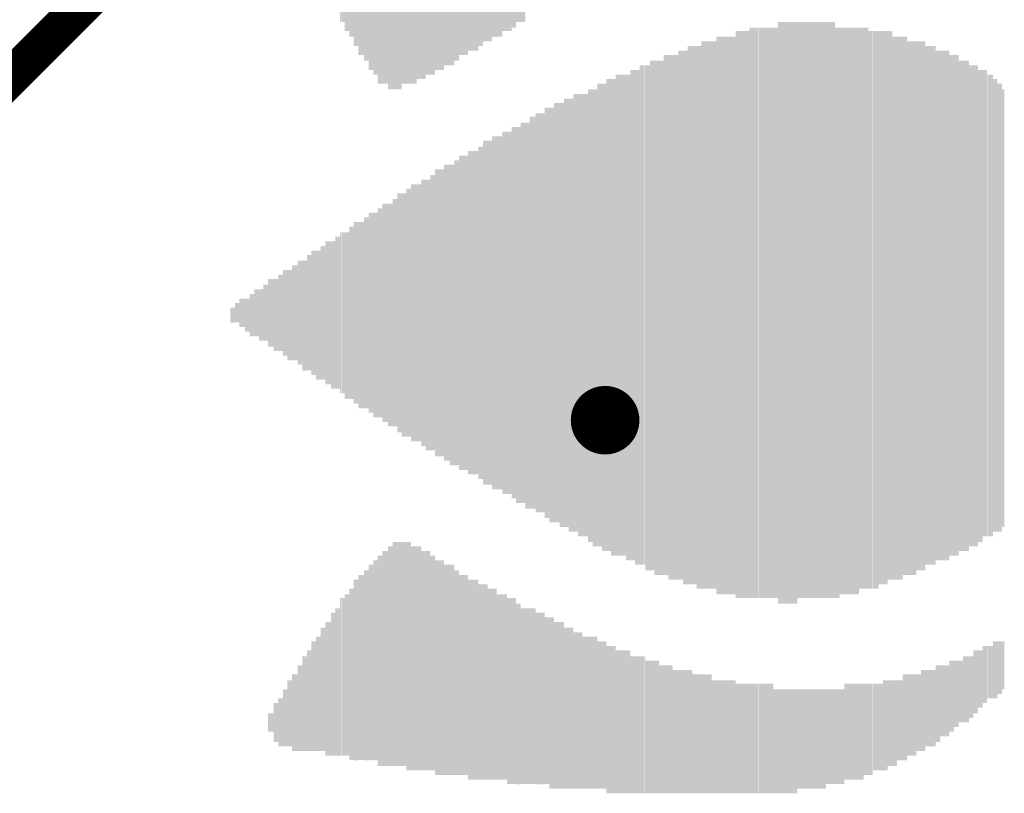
# Model space of a CAD drawing. Extents: x -10 to 150, y -20 to 180.
# Tile 12 of 70: x 41 to 48, y 35 to 40. Entities that reach past the tile are written whole.
import ezdxf

# ---------------------------------------------------------------- set-up
doc = ezdxf.new("R2010")
doc.units = 0
for name, color, linetype in [('1', 12, 'CONTINUOUS'), ('18', 110, 'CONTINUOUS'), ('21', 253, 'CONTINUOUS')]:
    doc.layers.add(name, color=color, linetype=linetype)

# ---------------------------------------------------------------- blocks, each defined once
blk = doc.blocks.new('RECT')
blk.add_solid([(-0.5, -0.5), (0.5, -0.5), (-0.5, 0.5), (0.5, 0.5)])
blk = doc.blocks.new('ROUNDV')
at = {"const_width": 0.5}
blk.add_lwpolyline([(0, -0.25, 1), (0, 0.25, 1), (0, -0.25)], format="xyb", dxfattribs=at)

msp = doc.modelspace()

# ---------------------------------------------------------------- linework, layer by layer
at = {"layer": '1', "const_width": 0.254}
msp.add_lwpolyline([(39.4208, 38.1762), (46.8884, 45.6438)], dxfattribs=at)

# ---------------------------------------------------------------- block references
at = {"layer": '18', "xscale": 0.4572, "yscale": 0.4572}
msp.add_blockref('ROUNDV', (45.0596, 37.5666), dxfattribs=at)
msp.add_blockref('ROUNDV', (45.0596, 37.5666), dxfattribs=at)
at = {"layer": '21', "yscale": 0.0076, "rotation": 90}
for p, xscale in [((44.1503, 40.6984), 1.3335), ((44.1579, 40.6984), 1.3335), ((44.1655, 40.6984), 1.3335), ((44.1731, 40.6984), 1.3335), ((44.1808, 40.6984), 1.3335), ((44.1884, 40.6984), 1.3335), ((44.196, 40.6984), 1.3335), ((44.2036, 40.6984), 1.3335), ((44.2112, 40.6984), 1.3335), ((44.2189, 40.7137), 1.303), ((44.2265, 40.7137), 1.303), ((44.2341, 40.7137), 1.303), ((44.2417, 40.7137), 1.303), ((44.2493, 40.7289), 1.2725), ((44.257, 40.7289), 1.2725), ((44.2646, 40.7289), 1.2725), ((44.2722, 40.7289), 1.2725), ((44.2798, 40.7289), 1.2725), ((44.2874, 40.7289), 1.2725), ((44.2951, 40.7289), 1.2725), ((44.3027, 40.7289), 1.2725), ((44.3103, 40.7441), 1.2421), ((44.3179, 40.7441), 1.2421), ((44.3255, 40.7441), 1.2421), ((44.3332, 40.7441), 1.2421), ((44.3408, 40.7594), 1.2725), ((44.3484, 40.7594), 1.2725), ((44.356, 40.7594), 1.2725), ((44.3636, 40.7594), 1.2725), ((44.3713, 40.7594), 1.2725), ((44.3789, 40.7784), 1.2344), ((44.3865, 40.7784), 1.2344), ((44.3941, 40.7784), 1.2344), ((44.4017, 40.7784), 1.2344), ((44.4094, 40.7784), 1.2344), ((44.417, 40.7784), 1.2344), ((44.4246, 40.7784), 1.2344), ((44.4322, 40.7784), 1.2344), ((44.4398, 40.7899), 1.2116), ((44.4475, 40.7899), 1.2116), ((44.4551, 40.7899), 1.2116), ((44.4627, 40.7899), 1.2116), ((44.4703, 40.8089), 1.1735), ((44.4779, 40.8089), 1.1735), ((44.4856, 40.8089), 1.1735), ((44.4932, 40.8089), 1.1735), ((44.5008, 40.8089), 1.1735), ((44.5084, 40.8089), 1.1735), ((44.516, 40.8089), 1.1735), ((44.5237, 40.8089), 1.1735), ((43.7693, 40.5574), 1.4935), ((43.7769, 40.5574), 1.4935), ((43.7845, 40.5574), 1.4935), ((43.7921, 40.5574), 1.4935), ((43.7998, 40.5574), 1.4935), ((43.8074, 40.5727), 1.463), ((43.815, 40.5727), 1.463), ((43.8226, 40.5727), 1.463), ((43.8302, 40.5727), 1.463), ((43.8379, 40.5727), 1.463), ((43.8455, 40.5727), 1.463), ((43.8531, 40.5727), 1.463), ((43.8607, 40.5727), 1.463), ((43.8683, 40.5879), 1.4326), ((43.876, 40.5879), 1.4326), ((43.8836, 40.5879), 1.4326), ((43.8912, 40.5879), 1.4326), ((43.8988, 40.5879), 1.4326), ((43.9064, 40.5879), 1.4326), ((43.9141, 40.5879), 1.4326), ((43.9217, 40.5879), 1.4326), ((43.9293, 40.6032), 1.4021), ((43.9369, 40.6032), 1.4021), ((43.9445, 40.6032), 1.4021), ((43.9522, 40.6032), 1.4021), ((43.9598, 40.6146), 1.4249), ((43.9674, 40.6146), 1.4249), ((43.975, 40.6146), 1.4249), ((43.9826, 40.6146), 1.4249), ((43.9903, 40.6298), 1.3945), ((43.9979, 40.6298), 1.3945), ((44.0055, 40.6298), 1.3945), ((44.0131, 40.6298), 1.3945), ((44.0207, 40.6298), 1.3945), ((44.0284, 40.6298), 1.3945), ((44.036, 40.6298), 1.3945), ((44.0436, 40.6298), 1.3945), ((44.0512, 40.6298), 1.3945), ((44.0588, 40.6451), 1.364), ((44.0665, 40.6451), 1.364), ((44.0741, 40.6451), 1.364), ((44.0817, 40.6451), 1.364), ((44.0893, 40.6641), 1.3259), ((44.0969, 40.6641), 1.3259), ((44.1046, 40.6641), 1.3259), ((44.1122, 40.6641), 1.3259), ((44.1198, 40.6641), 1.3259), ((44.1274, 40.6641), 1.3259), ((44.135, 40.6641), 1.3259), ((44.1427, 40.6641), 1.3259), ((43.3883, 40.6489), 1.1735), ((43.3959, 40.6489), 1.1735), ((43.4035, 40.6489), 1.1735), ((43.4111, 40.6489), 1.1735), ((43.4188, 40.6184), 1.2344), ((43.4264, 40.6184), 1.2344), ((43.434, 40.6184), 1.2344), ((43.4416, 40.6184), 1.2344), ((43.4492, 40.6184), 1.2344), ((43.4569, 40.5994), 1.2725), ((43.4645, 40.5994), 1.2725), ((43.4721, 40.5994), 1.2725), ((43.4797, 40.5994), 1.2725), ((43.4873, 40.5689), 1.3335), ((43.495, 40.5689), 1.3335), ((43.5026, 40.5689), 1.3335), ((43.5102, 40.5689), 1.3335), ((43.5178, 40.5536), 1.364), ((43.5254, 40.5536), 1.364), ((43.5331, 40.5536), 1.364), ((43.5407, 40.5536), 1.364), ((43.5483, 40.5232), 1.4249), ((43.5559, 40.5232), 1.4249), ((43.5635, 40.5232), 1.4249), ((43.5712, 40.5232), 1.4249), ((43.5788, 40.5384), 1.4554), ((43.5864, 40.5384), 1.4554), ((43.594, 40.5384), 1.4554), ((43.6016, 40.5384), 1.4554), ((43.6093, 40.5384), 1.4554), ((43.6169, 40.5193), 1.4935), ((43.6245, 40.5193), 1.4935), ((43.6321, 40.5193), 1.4935), ((43.6397, 40.5193), 1.4935), ((43.6474, 40.5193), 1.4935), ((43.655, 40.5193), 1.4935), ((43.6626, 40.5193), 1.4935), ((43.6702, 40.5193), 1.4935), ((43.6778, 40.5193), 1.4935), ((43.6855, 40.5193), 1.4935), ((43.6931, 40.5193), 1.4935), ((43.7007, 40.5193), 1.4935), ((43.7083, 40.5384), 1.4554), ((43.7159, 40.5384), 1.4554), ((43.7236, 40.5384), 1.4554), ((43.7312, 40.5384), 1.4554), ((43.7388, 40.5384), 1.4554), ((43.7464, 40.5384), 1.4554), ((43.754, 40.5384), 1.4554), ((43.7617, 40.5384), 1.4554), ((43.2968, 40.7137), 0.983), ((43.3045, 40.7137), 0.983), ((43.3121, 40.7137), 0.983), ((43.3197, 40.7137), 0.983), ((43.3273, 40.6832), 1.0439), ((43.3349, 40.6832), 1.0439), ((43.3426, 40.6832), 1.0439), ((43.3502, 40.6832), 1.0439), ((43.3578, 40.6641), 1.082), ((43.3654, 40.6641), 1.082), ((43.373, 40.6641), 1.082), ((43.3807, 40.6641), 1.082), ((45.9334, 38.2714), 3.7795), ((45.941, 38.2714), 3.7795), ((45.9486, 38.2714), 3.7795), ((45.9562, 38.2714), 3.7795), ((45.9638, 38.2714), 3.7795), ((45.9715, 38.2714), 3.7795), ((45.9791, 38.2714), 3.7795), ((45.9867, 38.2714), 3.7795), ((45.9943, 38.2714), 3.7795), ((46.0019, 38.2714), 3.7795), ((46.0096, 38.2714), 3.7795), ((46.0172, 38.2714), 3.7795), ((46.0248, 38.2829), 3.8024), ((46.0324, 38.2829), 3.8024), ((46.04, 38.2829), 3.8024), ((46.0477, 38.2829), 3.8024), ((46.0553, 38.2829), 3.8024), ((46.0629, 38.2829), 3.8024), ((46.0705, 38.2829), 3.8024), ((46.0781, 38.2829), 3.8024), ((46.0858, 38.2829), 3.8024), ((46.0934, 38.2829), 3.8024), ((46.101, 38.2829), 3.8024), ((46.1086, 38.2829), 3.8024), ((46.1162, 38.2829), 3.8024), ((46.1239, 38.2829), 3.8024), ((46.1315, 38.2829), 3.8024), ((46.1391, 38.2829), 3.8024), ((46.1467, 38.2829), 3.8024), ((46.1543, 38.2829), 3.8024), ((46.162, 38.2829), 3.8024), ((46.1696, 38.2829), 3.8024), ((46.1772, 38.2829), 3.8024), ((46.1848, 38.2829), 3.8024), ((46.1924, 38.2829), 3.8024), ((46.2001, 38.2829), 3.8024), ((46.2077, 38.2829), 3.8024), ((46.2153, 38.2829), 3.8786), ((46.2229, 38.2829), 3.8786), ((46.2305, 38.2829), 3.8786), ((46.2382, 38.2829), 3.8786), ((46.2458, 38.2829), 3.8786), ((46.2534, 38.2829), 3.8786), ((46.261, 38.2829), 3.8786), ((46.2686, 38.2829), 3.8786), ((46.2763, 38.2829), 3.8786), ((46.2839, 38.2829), 3.8786), ((46.2915, 38.2829), 3.8786), ((46.2991, 38.2829), 3.8786), ((46.3067, 38.2829), 3.8786), ((46.3144, 38.2829), 3.8786), ((46.322, 38.2829), 3.8786), ((46.3296, 38.2829), 3.8786), ((46.3372, 38.2829), 3.8786), ((46.3448, 38.3019), 3.8405), ((46.3525, 38.3019), 3.8405), ((46.3601, 38.3019), 3.8405), ((46.3677, 38.3019), 3.8405), ((46.3753, 38.3019), 3.8405), ((46.3829, 38.3019), 3.8405), ((46.3906, 38.3019), 3.8405), ((46.3982, 38.3019), 3.8405), ((46.4058, 38.3019), 3.8405), ((46.4134, 38.3019), 3.8405), ((46.421, 38.3019), 3.8405), ((46.4287, 38.3019), 3.8405), ((46.4363, 38.3019), 3.8405), ((46.4439, 38.3019), 3.8405), ((46.4515, 38.3019), 3.8405), ((46.4591, 38.3019), 3.8405), ((46.4668, 38.3019), 3.8405), ((46.4744, 38.3019), 3.8405), ((46.482, 38.3019), 3.8405), ((46.4896, 38.3019), 3.8405), ((46.4972, 38.3019), 3.8405), ((46.5049, 38.3019), 3.8405), ((46.5125, 38.3019), 3.8405), ((46.5201, 38.3019), 3.8405), ((46.5277, 38.3019), 3.8405), ((46.5353, 38.3019), 3.8405), ((46.543, 38.3019), 3.8405), ((46.5506, 38.3019), 3.8405), ((46.5582, 38.3019), 3.8405), ((46.5658, 38.3019), 3.8405), ((46.5734, 38.3019), 3.8405), ((46.5811, 38.3019), 3.8405), ((46.5887, 38.3019), 3.8405), ((46.5963, 38.2829), 3.8024), ((46.6039, 38.2829), 3.8024), ((46.6115, 38.2829), 3.8024), ((46.6192, 38.2829), 3.8024), ((46.6268, 38.2943), 3.7795), ((46.6344, 38.2943), 3.7795), ((46.642, 38.2943), 3.7795), ((46.6496, 38.2943), 3.7795), ((46.6573, 38.2943), 3.7795), ((46.6649, 38.2943), 3.7795), ((46.6725, 38.2943), 3.7795), ((46.6801, 38.2943), 3.7795), ((46.6877, 38.2943), 3.7795), ((46.6954, 38.2943), 3.7795), ((46.703, 38.2943), 3.7795), ((46.7106, 38.2943), 3.7795), ((46.7182, 38.2943), 3.7795), ((46.7258, 38.2943), 3.7795), ((46.7335, 38.2943), 3.7795), ((46.7411, 38.2943), 3.7795), ((46.7487, 38.2943), 3.7795), ((46.7563, 38.3134), 3.7414), ((46.7639, 38.3134), 3.7414), ((46.7716, 38.3134), 3.7414), ((46.7792, 38.3134), 3.7414), ((46.7868, 38.3134), 3.7414), ((46.7944, 38.3134), 3.7414), ((46.802, 38.3134), 3.7414), ((46.8097, 38.3134), 3.7414), ((46.8173, 38.3019), 3.7186), ((46.8249, 38.3019), 3.7186), ((46.8325, 38.3019), 3.7186), ((46.8401, 38.3019), 3.7186), ((46.8478, 38.3019), 3.7186), ((46.8554, 38.3019), 3.7186), ((46.863, 38.3019), 3.7186), ((46.8706, 38.3019), 3.7186), ((46.8782, 38.3019), 3.7186), ((46.8859, 38.3172), 3.6881), ((46.8935, 38.3172), 3.6881), ((46.9011, 38.3172), 3.6881), ((46.9087, 38.3172), 3.6881), ((46.9163, 38.3172), 3.6881), ((46.924, 38.3172), 3.6881), ((46.9316, 38.3172), 3.6881), ((46.9392, 38.3172), 3.6881), ((46.9468, 38.3324), 3.6576), ((46.9544, 38.3324), 3.6576), ((46.9621, 38.3324), 3.6576), ((46.9697, 38.3324), 3.6576), ((45.8038, 38.2638), 3.7186), ((45.8114, 38.2638), 3.7186), ((45.8191, 38.2638), 3.7186), ((45.8267, 38.2638), 3.7186), ((45.8343, 38.2638), 3.7186), ((45.8419, 38.2638), 3.7186), ((45.8495, 38.2638), 3.7186), ((45.8572, 38.2638), 3.7186), ((45.8648, 38.2638), 3.7186), ((45.8724, 38.2638), 3.7186), ((45.88, 38.2638), 3.7186), ((45.8876, 38.2638), 3.7186), ((45.8953, 38.2638), 3.7186), ((45.9029, 38.2638), 3.7186), ((45.9105, 38.2638), 3.7186), ((45.9181, 38.2638), 3.7186), ((45.9257, 38.2638), 3.7186), ((46.9773, 38.3134), 3.6195), ((46.9849, 38.3134), 3.6195), ((46.9925, 38.3134), 3.6195), ((47.0002, 38.3134), 3.6195), ((47.0078, 38.3134), 3.6195), ((47.0154, 38.3134), 3.6195), ((47.023, 38.3134), 3.6195), ((47.0306, 38.3134), 3.6195), ((47.0383, 38.3134), 3.6195), ((47.0459, 38.3286), 3.589), ((47.0535, 38.3286), 3.589), ((47.0611, 38.3286), 3.589), ((47.0687, 38.3286), 3.589), ((45.5524, 38.2676), 3.5281), ((45.56, 38.2676), 3.5281), ((45.5676, 38.2676), 3.5281), ((45.5752, 38.2676), 3.5281), ((45.5828, 38.2524), 3.5585), ((45.5905, 38.2524), 3.5585), ((45.5981, 38.2524), 3.5585), ((45.6057, 38.2524), 3.5585), ((45.6133, 38.2676), 3.589), ((45.6209, 38.2676), 3.589), ((45.6286, 38.2676), 3.589), ((45.6362, 38.2676), 3.589), ((45.6438, 38.2676), 3.589), ((45.6514, 38.2676), 3.589), ((45.659, 38.2676), 3.589), ((45.6667, 38.2676), 3.589), ((45.6743, 38.2524), 3.6195), ((45.6819, 38.2524), 3.6195), ((45.6895, 38.2524), 3.6195), ((45.6971, 38.2524), 3.6195), ((45.7048, 38.2676), 3.65), ((45.7124, 38.2676), 3.65), ((45.72, 38.2676), 3.65), ((45.7276, 38.2676), 3.65), ((45.7352, 38.2676), 3.65), ((45.7429, 38.2676), 3.65), ((45.7505, 38.2676), 3.65), ((45.7581, 38.2676), 3.65), ((45.7657, 38.2676), 3.65), ((45.7733, 38.2676), 3.65), ((45.781, 38.2676), 3.65), ((45.7886, 38.2676), 3.65), ((45.7962, 38.2676), 3.65), ((47.0764, 38.3134), 3.5585), ((47.084, 38.3134), 3.5585), ((47.0916, 38.3134), 3.5585), ((47.0992, 38.3134), 3.5585), ((47.1068, 38.3134), 3.5585), ((47.1145, 38.3134), 3.5585), ((47.1221, 38.3134), 3.5585), ((47.1297, 38.3134), 3.5585), ((47.1373, 38.3286), 3.5281), ((47.1449, 38.3286), 3.5281), ((47.1526, 38.3286), 3.5281), ((47.1602, 38.3286), 3.5281), ((47.1678, 38.3286), 3.5281), ((47.1754, 38.3286), 3.5281), ((47.183, 38.3286), 3.5281), ((47.1907, 38.3286), 3.5281), ((47.1983, 38.3324), 3.4595), ((47.2059, 38.3324), 3.4595), ((47.2135, 38.3324), 3.4595), ((47.2211, 38.3324), 3.4595), ((47.2288, 38.3324), 3.4595), ((47.2364, 38.3324), 3.4595), ((47.244, 38.3324), 3.4595), ((47.2516, 38.3324), 3.4595), ((47.2592, 38.3324), 3.4595), ((47.2669, 38.3324), 3.3985), ((47.2745, 38.3324), 3.3985), ((47.2821, 38.3324), 3.3985), ((47.2897, 38.3324), 3.3985), ((47.2973, 38.3324), 3.3985), ((47.305, 38.3324), 3.3985), ((47.3126, 38.3324), 3.3985), ((47.3202, 38.3324), 3.3985), ((47.3278, 38.3324), 3.3985), ((47.3354, 38.3324), 3.3985), ((47.3431, 38.3324), 3.3985), ((47.3507, 38.3324), 3.3985), ((45.4533, 38.2676), 3.4671), ((45.4609, 38.2676), 3.4671), ((45.4685, 38.2676), 3.4671), ((45.4762, 38.2676), 3.4671), ((45.4838, 38.2524), 3.4976), ((45.4914, 38.2524), 3.4976), ((45.499, 38.2524), 3.4976), ((45.5066, 38.2524), 3.4976), ((45.5143, 38.2524), 3.4976), ((45.5219, 38.2524), 3.4976), ((45.5295, 38.2524), 3.4976), ((45.5371, 38.2524), 3.4976), ((45.5447, 38.2524), 3.4976), ((47.3583, 38.3324), 3.3376), ((47.3659, 38.3324), 3.3376), ((47.3735, 38.3324), 3.3376), ((47.3812, 38.3324), 3.3376), ((47.3888, 38.3324), 3.3376), ((47.3964, 38.3324), 3.3376), ((47.404, 38.3324), 3.3376), ((47.4116, 38.3324), 3.3376), ((45.2323, 38.2676), 3.269), ((45.2399, 38.2676), 3.269), ((45.2476, 38.2676), 3.269), ((45.2552, 38.2676), 3.269), ((45.2628, 38.2524), 3.2995), ((45.2704, 38.2524), 3.2995), ((45.278, 38.2524), 3.2995), ((45.2857, 38.2524), 3.2995), ((45.2933, 38.2676), 3.3299), ((45.3009, 38.2676), 3.3299), ((45.3085, 38.2676), 3.3299), ((45.3161, 38.2676), 3.3299), ((45.3238, 38.2676), 3.3299), ((45.3314, 38.2486), 3.368), ((45.339, 38.2486), 3.368), ((45.3466, 38.2486), 3.368), ((45.3542, 38.2486), 3.368), ((45.3619, 38.2638), 3.3985), ((45.3695, 38.2638), 3.3985), ((45.3771, 38.2638), 3.3985), ((45.3847, 38.2638), 3.3985), ((45.3923, 38.2486), 3.429), ((45.4, 38.2486), 3.429), ((45.4076, 38.2486), 3.429), ((45.4152, 38.2486), 3.429), ((45.4228, 38.2486), 3.429), ((45.4304, 38.2486), 3.429), ((45.4381, 38.2486), 3.429), ((45.4457, 38.2486), 3.429), ((47.4193, 38.3286), 3.269), ((47.4269, 38.3286), 3.269), ((47.4345, 38.3286), 3.269), ((47.4421, 38.3286), 3.269), ((47.4497, 38.3286), 3.269), ((47.4574, 38.3286), 3.269), ((47.465, 38.3286), 3.269), ((47.4726, 38.3286), 3.269), ((47.4802, 38.3286), 3.269), ((47.4878, 38.3286), 3.208), ((47.4955, 38.3286), 3.208), ((47.5031, 38.3286), 3.208), ((47.5107, 38.3286), 3.208), ((47.5183, 38.3286), 3.208), ((47.5259, 38.3286), 3.208), ((47.5336, 38.3286), 3.208), ((47.5412, 38.3286), 3.208), ((47.5488, 38.3286), 3.1471), ((47.5564, 38.3286), 3.1471), ((47.564, 38.3286), 3.1471), ((47.5717, 38.3286), 3.1471), ((47.5793, 38.3476), 3.109), ((47.5869, 38.3476), 3.109), ((47.5945, 38.3476), 3.109), ((47.6021, 38.3476), 3.109), ((45.0723, 38.2676), 3.1471), ((45.0799, 38.2676), 3.1471), ((45.0875, 38.2676), 3.1471), ((45.0952, 38.2676), 3.1471), ((45.1028, 38.2524), 3.1775), ((45.1104, 38.2524), 3.1775), ((45.118, 38.2524), 3.1775), ((45.1256, 38.2524), 3.1775), ((45.1333, 38.2676), 3.208), ((45.1409, 38.2676), 3.208), ((45.1485, 38.2676), 3.208), ((45.1561, 38.2676), 3.208), ((45.1637, 38.2676), 3.208), ((45.1714, 38.2676), 3.208), ((45.179, 38.2676), 3.208), ((45.1866, 38.2676), 3.208), ((45.1942, 38.2676), 3.208), ((45.2018, 38.2524), 3.2385), ((45.2095, 38.2524), 3.2385), ((45.2171, 38.2524), 3.2385), ((45.2247, 38.2524), 3.2385), ((47.6098, 38.3324), 3.0785), ((47.6174, 38.3324), 3.0785), ((47.625, 38.3324), 3.0785), ((47.6326, 38.3324), 3.0785), ((47.6402, 38.3324), 3.0785), ((47.6479, 38.3324), 3.0175), ((47.6555, 38.3324), 3.0175), ((47.6631, 38.3324), 3.0175), ((47.6707, 38.3324), 3.0175), ((44.9504, 38.2638), 3.0175), ((44.958, 38.2638), 3.0175), ((44.9656, 38.2638), 3.0175), ((44.9732, 38.2638), 3.0175), ((44.9809, 38.2486), 3.048), ((44.9885, 38.2486), 3.048), ((44.9961, 38.2486), 3.048), ((45.0037, 38.2486), 3.048), ((45.0113, 38.2676), 3.0861), ((45.019, 38.2676), 3.0861), ((45.0266, 38.2676), 3.0861), ((45.0342, 38.2676), 3.0861), ((45.0418, 38.2524), 3.1166), ((45.0494, 38.2524), 3.1166), ((45.0571, 38.2524), 3.1166), ((45.0647, 38.2524), 3.1166), ((47.6783, 38.3172), 2.987), ((47.686, 38.3172), 2.987), ((47.6936, 38.3172), 2.987), ((47.7012, 38.3172), 2.987), ((47.7088, 38.3134), 2.9185), ((47.7164, 38.3134), 2.9185), ((44.7904, 38.2829), 2.8575), ((44.798, 38.2829), 2.8575), ((44.8056, 38.2829), 2.8575), ((44.8132, 38.2829), 2.8575), ((44.8208, 38.2676), 2.888), ((44.8285, 38.2676), 2.888), ((44.8361, 38.2676), 2.888), ((44.8437, 38.2676), 2.888), ((44.8513, 38.2829), 2.9185), ((44.8589, 38.2829), 2.9185), ((44.8666, 38.2829), 2.9185), ((44.8742, 38.2829), 2.9185), ((44.8818, 38.2676), 2.9489), ((44.8894, 38.2676), 2.9489), ((44.897, 38.2676), 2.9489), ((44.9047, 38.2676), 2.9489), ((44.9123, 38.2676), 2.9489), ((44.9199, 38.2676), 2.9489), ((44.9275, 38.2676), 2.9489), ((44.9351, 38.2676), 2.9489), ((44.9428, 38.2676), 2.9489), ((44.6608, 38.2829), 2.7356), ((44.6684, 38.2829), 2.7356), ((44.6761, 38.2829), 2.7356), ((44.6837, 38.2829), 2.7356), ((44.6913, 38.2676), 2.7661), ((44.6989, 38.2676), 2.7661), ((44.7065, 38.2676), 2.7661), ((44.7142, 38.2676), 2.7661), ((44.7218, 38.2829), 2.7965), ((44.7294, 38.2829), 2.7965), ((44.737, 38.2829), 2.7965), ((44.7446, 38.2829), 2.7965), ((44.7523, 38.2829), 2.7965), ((44.7599, 38.2676), 2.827), ((44.7675, 38.2676), 2.827), ((44.7751, 38.2676), 2.827), ((44.7827, 38.2676), 2.827), ((44.5618, 38.2829), 2.6137), ((44.5694, 38.2829), 2.6137), ((44.577, 38.2829), 2.6137), ((44.5846, 38.2829), 2.6137), ((44.5922, 38.2829), 2.6137), ((44.5999, 38.2829), 2.6594), ((44.6075, 38.2829), 2.6594), ((44.6151, 38.2829), 2.6594), ((44.6227, 38.2829), 2.6594), ((44.6303, 38.2829), 2.6594), ((44.638, 38.2829), 2.6594), ((44.6456, 38.2829), 2.6594), ((44.6532, 38.2829), 2.6594), ((44.4398, 38.2829), 2.4765), ((44.4475, 38.2829), 2.4765), ((44.4551, 38.2829), 2.4765), ((44.4627, 38.2829), 2.4765), ((44.4703, 38.2676), 2.507), ((44.4779, 38.2676), 2.507), ((44.4856, 38.2676), 2.507), ((44.4932, 38.2676), 2.507), ((44.5008, 38.2829), 2.5375), ((44.5084, 38.2829), 2.5375), ((44.516, 38.2829), 2.5375), ((44.5237, 38.2829), 2.5375), ((44.5313, 38.2638), 2.5756), ((44.5389, 38.2638), 2.5756), ((44.5465, 38.2638), 2.5756), ((44.5541, 38.2638), 2.5756), ((44.3103, 38.2829), 2.3546), ((44.3179, 38.2829), 2.3546), ((44.3255, 38.2829), 2.3546), ((44.3332, 38.2829), 2.3546), ((44.3408, 38.2829), 2.3546), ((44.3484, 38.2829), 2.3546), ((44.356, 38.2829), 2.3546), ((44.3636, 38.2829), 2.3546), ((44.3713, 38.2829), 2.3546), ((44.3789, 38.2829), 2.4155), ((44.3865, 38.2829), 2.4155), ((44.3941, 38.2829), 2.4155), ((44.4017, 38.2829), 2.4155), ((44.4094, 38.2829), 2.4155), ((44.417, 38.2829), 2.4155), ((44.4246, 38.2829), 2.4155), ((44.4322, 38.2829), 2.4155), ((44.2189, 38.2829), 2.2174), ((44.2265, 38.2829), 2.2174), ((44.2341, 38.2829), 2.2174), ((44.2417, 38.2829), 2.2174), ((44.2493, 38.2829), 2.2936), ((44.257, 38.2829), 2.2936), ((44.2646, 38.2829), 2.2936), ((44.2722, 38.2829), 2.2936), ((44.2798, 38.2829), 2.2936), ((44.2874, 38.2829), 2.2936), ((44.2951, 38.2829), 2.2936), ((44.3027, 38.2829), 2.2936), ((44.0893, 38.2829), 2.0955), ((44.0969, 38.2829), 2.0955), ((44.1046, 38.2829), 2.0955), ((44.1122, 38.2829), 2.0955), ((44.1198, 38.2829), 2.0955), ((44.1274, 38.2829), 2.0955), ((44.135, 38.2829), 2.0955), ((44.1427, 38.2829), 2.0955), ((44.1503, 38.2829), 2.1565), ((44.1579, 38.2829), 2.1565), ((44.1655, 38.2829), 2.1565), ((44.1731, 38.2829), 2.1565), ((44.1808, 38.2829), 2.1565), ((44.1884, 38.2829), 2.1565), ((44.196, 38.2829), 2.1565), ((44.2036, 38.2829), 2.1565), ((44.2112, 38.2829), 2.1565), ((43.9903, 38.2829), 1.9736), ((43.9979, 38.2829), 1.9736), ((44.0055, 38.2829), 1.9736), ((44.0131, 38.2829), 1.9736), ((44.0207, 38.2829), 1.9736), ((44.0284, 38.2676), 2.0041), ((44.036, 38.2676), 2.0041), ((44.0436, 38.2676), 2.0041), ((44.0512, 38.2676), 2.0041), ((44.0588, 38.2829), 2.0345), ((44.0665, 38.2829), 2.0345), ((44.0741, 38.2829), 2.0345), ((44.0817, 38.2829), 2.0345), ((43.8988, 38.2829), 1.8364), ((43.9064, 38.2829), 1.8364), ((43.9141, 38.2829), 1.8364), ((43.9217, 38.2829), 1.8364), ((43.9293, 38.2829), 1.9126), ((43.9369, 38.2829), 1.9126), ((43.9445, 38.2829), 1.9126), ((43.9522, 38.2829), 1.9126), ((43.9598, 38.2829), 1.9126), ((43.9674, 38.2829), 1.9126), ((43.975, 38.2829), 1.9126), ((43.9826, 38.2829), 1.9126), ((43.7693, 38.2829), 1.7145), ((43.7769, 38.2829), 1.7145), ((43.7845, 38.2829), 1.7145), ((43.7921, 38.2829), 1.7145), ((43.7998, 38.2829), 1.7145), ((43.8074, 38.2829), 1.7145), ((43.815, 38.2829), 1.7145), ((43.8226, 38.2829), 1.7145), ((43.8302, 38.2829), 1.7145), ((43.8379, 38.2829), 1.7755), ((43.8455, 38.2829), 1.7755), ((43.8531, 38.2829), 1.7755), ((43.8607, 38.2829), 1.7755), ((43.8683, 38.2676), 1.8059), ((43.876, 38.2676), 1.8059), ((43.8836, 38.2676), 1.8059), ((43.8912, 38.2676), 1.8059), ((43.6778, 38.2829), 1.5926), ((43.6855, 38.2829), 1.5926), ((43.6931, 38.2829), 1.5926), ((43.7007, 38.2829), 1.5926), ((43.7083, 38.2676), 1.6231), ((43.7159, 38.2676), 1.6231), ((43.7236, 38.2676), 1.6231), ((43.7312, 38.2676), 1.6231), ((43.7388, 38.2829), 1.6535), ((43.7464, 38.2829), 1.6535), ((43.754, 38.2829), 1.6535), ((43.7617, 38.2829), 1.6535), ((43.5483, 38.2829), 1.3945), ((43.5559, 38.2829), 1.3945), ((43.5635, 38.2829), 1.3945), ((43.5712, 38.2829), 1.3945), ((43.5788, 38.2829), 1.4554), ((43.5864, 38.2829), 1.4554), ((43.594, 38.2829), 1.4554), ((43.6016, 38.2829), 1.4554), ((43.6093, 38.2829), 1.4554), ((43.6169, 38.2676), 1.4859), ((43.6245, 38.2676), 1.4859), ((43.6321, 38.2676), 1.4859), ((43.6397, 38.2676), 1.4859), ((43.6474, 38.2829), 1.5164), ((43.655, 38.2829), 1.5164), ((43.6626, 38.2829), 1.5164), ((43.6702, 38.2829), 1.5164), ((43.4569, 38.2829), 1.2725), ((43.4645, 38.2829), 1.2725), ((43.4721, 38.2829), 1.2725), ((43.4797, 38.2829), 1.2725), ((43.4873, 38.2829), 1.3335), ((43.495, 38.2829), 1.3335), ((43.5026, 38.2829), 1.3335), ((43.5102, 38.2829), 1.3335), ((43.5178, 38.2676), 1.364), ((43.5254, 38.2676), 1.364), ((43.5331, 38.2676), 1.364), ((43.5407, 38.2676), 1.364), ((43.3578, 38.2829), 1.1506), ((43.3654, 38.2829), 1.1506), ((43.373, 38.2829), 1.1506), ((43.3807, 38.2829), 1.1506), ((43.3883, 38.2829), 1.2116), ((43.3959, 38.2829), 1.2116), ((43.4035, 38.2829), 1.2116), ((43.4111, 38.2829), 1.2116), ((43.4188, 38.2676), 1.2421), ((43.4264, 38.2676), 1.2421), ((43.434, 38.2676), 1.2421), ((43.4416, 38.2676), 1.2421), ((43.4492, 38.2676), 1.2421), ((43.2664, 38.2829), 1.0135), ((43.274, 38.2829), 1.0135), ((43.2816, 38.2829), 1.0135), ((43.2892, 38.2829), 1.0135), ((43.2968, 38.2829), 1.0744), ((43.3045, 38.2829), 1.0744), ((43.3121, 38.2829), 1.0744), ((43.3197, 38.2829), 1.0744), ((43.3273, 38.2638), 1.1125), ((43.3349, 38.2638), 1.1125), ((43.3426, 38.2638), 1.1125), ((43.3502, 38.2638), 1.1125), ((43.1673, 38.2829), 0.8915), ((43.1749, 38.2829), 0.8915), ((43.1825, 38.2829), 0.8915), ((43.1902, 38.2829), 0.8915), ((43.1978, 38.2829), 0.9525), ((43.2054, 38.2829), 0.9525), ((43.213, 38.2829), 0.9525), ((43.2206, 38.2829), 0.9525), ((43.2283, 38.2829), 0.9525), ((43.2359, 38.2676), 0.983), ((43.2435, 38.2676), 0.983), ((43.2511, 38.2676), 0.983), ((43.2587, 38.2676), 0.983), ((43.0759, 38.2829), 0.7696), ((43.0835, 38.2829), 0.7696), ((43.0911, 38.2829), 0.7696), ((43.0987, 38.2829), 0.7696), ((43.1063, 38.2829), 0.8306), ((43.114, 38.2829), 0.8306), ((43.1216, 38.2829), 0.8306), ((43.1292, 38.2829), 0.8306), ((43.1368, 38.2676), 0.8611), ((43.1444, 38.2676), 0.8611), ((43.1521, 38.2676), 0.8611), ((43.1597, 38.2676), 0.8611), ((42.9768, 38.2829), 0.6325), ((42.9844, 38.2829), 0.6325), ((42.992, 38.2829), 0.6325), ((42.9997, 38.2829), 0.6325), ((43.0073, 38.2829), 0.6325), ((43.0149, 38.2829), 0.6934), ((43.0225, 38.2829), 0.6934), ((43.0301, 38.2829), 0.6934), ((43.0378, 38.2829), 0.6934), ((43.0454, 38.2638), 0.7315), ((43.053, 38.2638), 0.7315), ((43.0606, 38.2638), 0.7315), ((43.0682, 38.2638), 0.7315), ((42.8854, 38.2829), 0.5105), ((42.893, 38.2829), 0.5105), ((42.9006, 38.2829), 0.5105), ((42.9082, 38.2829), 0.5105), ((42.9158, 38.2829), 0.5715), ((42.9235, 38.2829), 0.5715), ((42.9311, 38.2829), 0.5715), ((42.9387, 38.2829), 0.5715), ((42.9463, 38.2676), 0.602), ((42.9539, 38.2676), 0.602), ((42.9616, 38.2676), 0.602), ((42.9692, 38.2676), 0.602), ((42.7863, 38.2829), 0.3734), ((42.7939, 38.2829), 0.3734), ((42.8015, 38.2829), 0.3734), ((42.8092, 38.2829), 0.3734), ((42.8168, 38.2829), 0.4496), ((42.8244, 38.2829), 0.4496), ((42.832, 38.2829), 0.4496), ((42.8396, 38.2829), 0.4496), ((42.8473, 38.2829), 0.4496), ((42.8549, 38.2676), 0.4801), ((42.8625, 38.2676), 0.4801), ((42.8701, 38.2676), 0.4801), ((42.8777, 38.2676), 0.4801), ((42.6949, 38.2676), 0.2819), ((42.7025, 38.2676), 0.2819), ((42.7101, 38.2676), 0.2819), ((42.7177, 38.2676), 0.2819), ((42.7253, 38.2829), 0.3124), ((42.733, 38.2829), 0.3124), ((42.7406, 38.2829), 0.3124), ((42.7482, 38.2829), 0.3124), ((42.7558, 38.2676), 0.3429), ((42.7634, 38.2676), 0.3429), ((42.7711, 38.2676), 0.3429), ((42.7787, 38.2676), 0.3429), ((42.5958, 38.2829), 0.1295), ((42.6034, 38.2829), 0.1295), ((42.611, 38.2829), 0.1295), ((42.6187, 38.2829), 0.1295), ((42.6263, 38.2829), 0.1905), ((42.6339, 38.2829), 0.1905), ((42.6415, 38.2829), 0.1905), ((42.6491, 38.2829), 0.1905), ((42.6568, 38.2829), 0.1905), ((42.6644, 38.2676), 0.221), ((42.672, 38.2676), 0.221), ((42.6796, 38.2676), 0.221), ((42.6872, 38.2676), 0.221), ((42.5653, 38.2676), 0.0991), ((42.5729, 38.2676), 0.0991), ((42.5806, 38.2676), 0.0991), ((42.5882, 38.2676), 0.0991), ((43.6474, 36.0083), 1.4935), ((43.655, 36.0083), 1.4935), ((43.6626, 36.0083), 1.4935), ((43.6702, 36.0083), 1.4935), ((43.6778, 36.0083), 1.4935), ((43.6855, 36.0083), 1.4935), ((43.6931, 36.0083), 1.4935), ((43.7007, 36.0083), 1.4935), ((43.7083, 36.0083), 1.4935), ((43.7159, 36.0083), 1.4935), ((43.7236, 36.0083), 1.4935), ((43.7312, 36.0083), 1.4935), ((43.7388, 35.9931), 1.524), ((43.7464, 35.9931), 1.524), ((43.754, 35.9931), 1.524), ((43.7617, 35.9931), 1.524), ((43.5788, 35.9778), 1.4326), ((43.5864, 35.9778), 1.4326), ((43.594, 35.9778), 1.4326), ((43.6016, 35.9778), 1.4326), ((43.6093, 35.9778), 1.4326), ((43.6169, 35.9931), 1.463), ((43.6245, 35.9931), 1.463), ((43.6321, 35.9931), 1.463), ((43.6397, 35.9931), 1.463), ((43.7693, 35.9778), 1.4935), ((43.7769, 35.9778), 1.4935), ((43.7845, 35.9778), 1.4935), ((43.7921, 35.9778), 1.4935), ((43.7998, 35.9778), 1.4935), ((43.8074, 35.9778), 1.4935), ((43.815, 35.9778), 1.4935), ((43.8226, 35.9778), 1.4935), ((43.8302, 35.9778), 1.4935), ((43.8379, 35.9626), 1.463), ((43.8455, 35.9626), 1.463), ((43.8531, 35.9626), 1.463), ((43.8607, 35.9626), 1.463), ((43.8683, 35.9626), 1.463), ((43.876, 35.9626), 1.463), ((43.8836, 35.9626), 1.463), ((43.8912, 35.9626), 1.463), ((43.5178, 35.9664), 1.3335), ((43.5254, 35.9664), 1.3335), ((43.5331, 35.9664), 1.3335), ((43.5407, 35.9664), 1.3335), ((43.5483, 35.9626), 1.4021), ((43.5559, 35.9626), 1.4021), ((43.5635, 35.9626), 1.4021), ((43.5712, 35.9626), 1.4021), ((43.8988, 35.9473), 1.4326), ((43.9064, 35.9473), 1.4326), ((43.9141, 35.9473), 1.4326), ((43.9217, 35.9473), 1.4326), ((43.9293, 35.9169), 1.4326), ((43.9369, 35.9169), 1.4326), ((43.9445, 35.9169), 1.4326), ((43.9522, 35.9169), 1.4326), ((43.9598, 35.9169), 1.4326), ((43.9674, 35.9169), 1.4326), ((43.975, 35.9169), 1.4326), ((43.9826, 35.9169), 1.4326), ((43.4569, 35.9321), 1.2649), ((43.4645, 35.9321), 1.2649), ((43.4721, 35.9321), 1.2649), ((43.4797, 35.9321), 1.2649), ((43.4873, 35.9512), 1.303), ((43.495, 35.9512), 1.303), ((43.5026, 35.9512), 1.303), ((43.5102, 35.9512), 1.303), ((43.9903, 35.9016), 1.4021), ((43.9979, 35.9016), 1.4021), ((44.0055, 35.9016), 1.4021), ((44.0131, 35.9016), 1.4021), ((44.0207, 35.9016), 1.4021), ((44.0284, 35.9016), 1.4021), ((44.036, 35.9016), 1.4021), ((44.0436, 35.9016), 1.4021), ((44.0512, 35.9016), 1.4021), ((44.0588, 35.8826), 1.364), ((44.0665, 35.8826), 1.364), ((44.0741, 35.8826), 1.364), ((44.0817, 35.8826), 1.364), ((43.3883, 35.9016), 1.204), ((43.3959, 35.9016), 1.204), ((43.4035, 35.9016), 1.204), ((43.4111, 35.9016), 1.204), ((43.4188, 35.9169), 1.2344), ((43.4264, 35.9169), 1.2344), ((43.434, 35.9169), 1.2344), ((43.4416, 35.9169), 1.2344), ((43.4492, 35.9169), 1.2344), ((44.0893, 35.8673), 1.3335), ((44.0969, 35.8673), 1.3335), ((44.1046, 35.8673), 1.3335), ((44.1122, 35.8673), 1.3335), ((44.1198, 35.8673), 1.3335), ((44.1274, 35.8673), 1.3335), ((44.135, 35.8673), 1.3335), ((44.1427, 35.8673), 1.3335), ((44.1503, 35.8369), 1.3335), ((44.1579, 35.8369), 1.3335), ((44.1655, 35.8369), 1.3335), ((44.1731, 35.8369), 1.3335), ((44.1808, 35.8369), 1.3335), ((44.1884, 35.8369), 1.3335), ((44.196, 35.8369), 1.3335), ((44.2036, 35.8369), 1.3335), ((44.2112, 35.8369), 1.3335), ((43.3578, 35.8712), 1.143), ((43.3654, 35.8712), 1.143), ((43.373, 35.8712), 1.143), ((43.3807, 35.8712), 1.143), ((44.2189, 35.8216), 1.303), ((44.2265, 35.8216), 1.303), ((44.2341, 35.8216), 1.303), ((44.2417, 35.8216), 1.303), ((44.2493, 35.8216), 1.303), ((44.257, 35.8216), 1.303), ((44.2646, 35.8216), 1.303), ((44.2722, 35.8216), 1.303), ((44.2798, 35.8064), 1.2725), ((44.2874, 35.8064), 1.2725), ((44.2951, 35.8064), 1.2725), ((44.3027, 35.8064), 1.2725), ((44.3103, 35.8064), 1.2725), ((44.3179, 35.8064), 1.2725), ((44.3255, 35.8064), 1.2725), ((44.3332, 35.8064), 1.2725), ((43.2968, 35.8559), 1.0516), ((43.3045, 35.8559), 1.0516), ((43.3121, 35.8559), 1.0516), ((43.3197, 35.8559), 1.0516), ((43.3273, 35.8673), 1.0744), ((43.3349, 35.8673), 1.0744), ((43.3426, 35.8673), 1.0744), ((43.3502, 35.8673), 1.0744), ((44.3408, 35.7873), 1.2344), ((44.3484, 35.7873), 1.2344), ((44.356, 35.7873), 1.2344), ((44.3636, 35.7873), 1.2344), ((44.3713, 35.7873), 1.2344), ((44.3789, 35.7873), 1.2344), ((44.3865, 35.7873), 1.2344), ((44.3941, 35.7873), 1.2344), ((44.4017, 35.7873), 1.2344), ((44.4094, 35.7607), 1.2421), ((44.417, 35.7607), 1.2421), ((44.4246, 35.7607), 1.2421), ((44.4322, 35.7607), 1.2421), ((44.4398, 35.7607), 1.2421), ((44.4475, 35.7607), 1.2421), ((44.4551, 35.7607), 1.2421), ((44.4627, 35.7607), 1.2421), ((43.2664, 35.8216), 0.983), ((43.274, 35.8216), 0.983), ((43.2816, 35.8216), 0.983), ((43.2892, 35.8216), 0.983), ((44.4703, 35.7416), 1.204), ((44.4779, 35.7416), 1.204), ((44.4856, 35.7416), 1.204), ((44.4932, 35.7416), 1.204), ((44.5008, 35.7264), 1.1735), ((44.5084, 35.7264), 1.1735), ((44.516, 35.7264), 1.1735), ((44.5237, 35.7264), 1.1735), ((44.5313, 35.7264), 1.1735), ((44.5389, 35.7264), 1.1735), ((44.5465, 35.7264), 1.1735), ((44.5541, 35.7264), 1.1735), ((44.5618, 35.7264), 1.1735), ((44.5694, 35.7264), 1.1735), ((44.577, 35.7264), 1.1735), ((44.5846, 35.7264), 1.1735), ((44.5922, 35.7264), 1.1735), ((43.2359, 35.8064), 0.9525), ((43.2435, 35.8064), 0.9525), ((43.2511, 35.8064), 0.9525), ((43.2587, 35.8064), 0.9525), ((44.5999, 35.7111), 1.143), ((44.6075, 35.7111), 1.143), ((44.6151, 35.7111), 1.143), ((44.6227, 35.7111), 1.143), ((44.6303, 35.7111), 1.143), ((44.638, 35.7111), 1.143), ((44.6456, 35.7111), 1.143), ((44.6532, 35.7111), 1.143), ((44.6608, 35.6959), 1.1125), ((44.6684, 35.6959), 1.1125), ((44.6761, 35.6959), 1.1125), ((44.6837, 35.6959), 1.1125), ((44.6913, 35.6806), 1.143), ((44.6989, 35.6806), 1.143), ((44.7065, 35.6806), 1.143), ((44.7142, 35.6806), 1.143), ((43.1673, 35.7721), 0.823), ((43.1749, 35.7721), 0.823), ((43.1825, 35.7721), 0.823), ((43.1902, 35.7721), 0.823), ((43.1978, 35.7759), 0.8915), ((43.2054, 35.7759), 0.8915), ((43.213, 35.7759), 0.8915), ((43.2206, 35.7759), 0.8915), ((43.2283, 35.7759), 0.8915), ((44.7218, 35.6654), 1.1125), ((44.7294, 35.6654), 1.1125), ((44.737, 35.6654), 1.1125), ((44.7446, 35.6654), 1.1125), ((44.7523, 35.6654), 1.1125), ((44.7599, 35.6654), 1.1125), ((44.7675, 35.6654), 1.1125), ((44.7751, 35.6654), 1.1125), ((44.7827, 35.6654), 1.1125), ((44.7904, 35.6464), 1.0744), ((44.798, 35.6464), 1.0744), ((44.8056, 35.6464), 1.0744), ((44.8132, 35.6464), 1.0744), ((44.8208, 35.6464), 1.0744), ((44.8285, 35.6464), 1.0744), ((44.8361, 35.6464), 1.0744), ((44.8437, 35.6464), 1.0744), ((43.1063, 35.7264), 0.7315), ((43.114, 35.7264), 0.7315), ((43.1216, 35.7264), 0.7315), ((43.1292, 35.7264), 0.7315), ((43.1368, 35.7416), 0.762), ((43.1444, 35.7416), 0.762), ((43.1521, 35.7416), 0.762), ((43.1597, 35.7416), 0.762), ((44.8513, 35.6311), 1.0439), ((44.8589, 35.6311), 1.0439), ((44.8666, 35.6311), 1.0439), ((44.8742, 35.6311), 1.0439), ((44.8818, 35.6311), 1.0439), ((44.8894, 35.6311), 1.0439), ((44.897, 35.6311), 1.0439), ((44.9047, 35.6311), 1.0439), ((44.9123, 35.6159), 1.0135), ((44.9199, 35.6159), 1.0135), ((44.9275, 35.6159), 1.0135), ((44.9351, 35.6159), 1.0135), ((44.9428, 35.6159), 1.0135), ((44.9504, 35.6159), 1.0135), ((44.958, 35.6159), 1.0135), ((44.9656, 35.6159), 1.0135), ((44.9732, 35.6159), 1.0135), ((44.9809, 35.6159), 1.0135), ((44.9885, 35.6159), 1.0135), ((44.9961, 35.6159), 1.0135), ((45.0037, 35.6159), 1.0135), ((45.0113, 35.6006), 0.983), ((45.019, 35.6006), 0.983), ((45.0266, 35.6006), 0.983), ((45.0342, 35.6006), 0.983), ((45.0418, 35.6006), 0.983), ((45.0494, 35.6006), 0.983), ((45.0571, 35.6006), 0.983), ((45.0647, 35.6006), 0.983), ((47.6479, 35.9016), 0.381), ((47.6555, 35.9016), 0.381), ((47.6631, 35.9016), 0.381), ((47.6707, 35.9016), 0.381), ((47.6783, 35.9169), 0.3505), ((47.686, 35.9169), 0.3505), ((47.6936, 35.9169), 0.3505), ((47.7012, 35.9169), 0.3505), ((47.7088, 35.9321), 0.32), ((47.7164, 35.9321), 0.32), ((43.0759, 35.6959), 0.6706), ((43.0835, 35.6959), 0.6706), ((43.0911, 35.6959), 0.6706), ((43.0987, 35.6959), 0.6706), ((45.0723, 35.5702), 0.983), ((45.0799, 35.5702), 0.983), ((45.0875, 35.5702), 0.983), ((45.0952, 35.5702), 0.983), ((45.1028, 35.5702), 0.983), ((45.1104, 35.5702), 0.983), ((45.118, 35.5702), 0.983), ((45.1256, 35.5702), 0.983), ((45.1333, 35.5549), 0.9525), ((45.1409, 35.5549), 0.9525), ((45.1485, 35.5549), 0.9525), ((45.1561, 35.5549), 0.9525), ((45.1637, 35.5549), 0.9525), ((45.1714, 35.5549), 0.9525), ((45.179, 35.5549), 0.9525), ((45.1866, 35.5549), 0.9525), ((45.1942, 35.5549), 0.9525), ((45.2018, 35.5549), 0.9525), ((45.2095, 35.5549), 0.9525), ((45.2171, 35.5549), 0.9525), ((45.2247, 35.5549), 0.9525), ((47.5183, 35.8216), 0.4191), ((47.5259, 35.8216), 0.4191), ((47.5336, 35.8216), 0.4191), ((47.5412, 35.8216), 0.4191), ((47.5488, 35.8407), 0.381), ((47.5564, 35.8407), 0.381), ((47.564, 35.8407), 0.381), ((47.5717, 35.8407), 0.381), ((47.5793, 35.8712), 0.381), ((47.5869, 35.8712), 0.381), ((47.5945, 35.8712), 0.381), ((47.6021, 35.8712), 0.381), ((47.6098, 35.8864), 0.3505), ((47.6174, 35.8864), 0.3505), ((47.625, 35.8864), 0.3505), ((47.6326, 35.8864), 0.3505), ((47.6402, 35.8864), 0.3505), ((43.0454, 35.6768), 0.6325), ((43.053, 35.6768), 0.6325), ((43.0606, 35.6768), 0.6325), ((43.0682, 35.6768), 0.6325), ((45.2323, 35.5359), 0.9144), ((45.2399, 35.5359), 0.9144), ((45.2476, 35.5359), 0.9144), ((45.2552, 35.5359), 0.9144), ((45.2628, 35.5359), 0.9144), ((45.2704, 35.5359), 0.9144), ((45.278, 35.5359), 0.9144), ((45.2857, 35.5359), 0.9144), ((45.2933, 35.5359), 0.9144), ((45.3009, 35.5359), 0.9144), ((45.3085, 35.5359), 0.9144), ((45.3161, 35.5359), 0.9144), ((45.3238, 35.5359), 0.9144), ((45.3314, 35.5206), 0.8839), ((45.339, 35.5206), 0.8839), ((45.3466, 35.5206), 0.8839), ((45.3542, 35.5206), 0.8839), ((45.3619, 35.5206), 0.8839), ((45.3695, 35.5206), 0.8839), ((45.3771, 35.5206), 0.8839), ((45.3847, 35.5206), 0.8839), ((45.3923, 35.5206), 0.8839), ((45.4, 35.5206), 0.8839), ((45.4076, 35.5206), 0.8839), ((45.4152, 35.5206), 0.8839), ((47.3583, 35.7264), 0.4724), ((47.3659, 35.7264), 0.4724), ((47.3735, 35.7264), 0.4724), ((47.3812, 35.7264), 0.4724), ((47.3888, 35.7416), 0.442), ((47.3964, 35.7416), 0.442), ((47.404, 35.7416), 0.442), ((47.4116, 35.7416), 0.442), ((47.4193, 35.7568), 0.4115), ((47.4269, 35.7568), 0.4115), ((47.4345, 35.7568), 0.4115), ((47.4421, 35.7568), 0.4115), ((47.4497, 35.7721), 0.442), ((47.4574, 35.7721), 0.442), ((47.465, 35.7721), 0.442), ((47.4726, 35.7721), 0.442), ((47.4802, 35.7721), 0.442), ((47.4878, 35.7873), 0.4115), ((47.4955, 35.7873), 0.4115), ((47.5031, 35.7873), 0.4115), ((47.5107, 35.7873), 0.4115), ((43.0149, 35.6464), 0.5715), ((43.0225, 35.6464), 0.5715), ((43.0301, 35.6464), 0.5715), ((43.0378, 35.6464), 0.5715), ((45.4228, 35.5054), 0.8534), ((45.4304, 35.5054), 0.8534), ((45.4381, 35.5054), 0.8534), ((45.4457, 35.5054), 0.8534), ((45.4533, 35.5054), 0.8534), ((45.4609, 35.5054), 0.8534), ((45.4685, 35.5054), 0.8534), ((45.4762, 35.5054), 0.8534), ((45.4838, 35.5054), 0.8534), ((45.4914, 35.5054), 0.8534), ((45.499, 35.5054), 0.8534), ((45.5066, 35.5054), 0.8534), ((45.5143, 35.4901), 0.823), ((45.5219, 35.4901), 0.823), ((45.5295, 35.4901), 0.823), ((45.5371, 35.4901), 0.823), ((45.5447, 35.4901), 0.823), ((45.5524, 35.4901), 0.823), ((45.56, 35.4901), 0.823), ((45.5676, 35.4901), 0.823), ((45.5752, 35.4901), 0.823), ((45.5828, 35.4901), 0.823), ((45.5905, 35.4901), 0.823), ((45.5981, 35.4901), 0.823), ((45.6057, 35.4901), 0.823), ((45.6133, 35.4901), 0.823), ((45.6209, 35.4901), 0.823), ((45.6286, 35.4901), 0.823), ((45.6362, 35.4901), 0.823), ((47.1678, 35.6311), 0.541), ((47.1754, 35.6311), 0.541), ((47.183, 35.6311), 0.541), ((47.1907, 35.6311), 0.541), ((47.1983, 35.6464), 0.5105), ((47.2059, 35.6464), 0.5105), ((47.2135, 35.6464), 0.5105), ((47.2211, 35.6464), 0.5105), ((47.2288, 35.6464), 0.5105), ((47.2364, 35.6464), 0.5105), ((47.244, 35.6464), 0.5105), ((47.2516, 35.6464), 0.5105), ((47.2592, 35.6464), 0.5105), ((47.2669, 35.6768), 0.5105), ((47.2745, 35.6768), 0.5105), ((47.2821, 35.6768), 0.5105), ((47.2897, 35.6768), 0.5105), ((47.2973, 35.6959), 0.4724), ((47.305, 35.6959), 0.4724), ((47.3126, 35.6959), 0.4724), ((47.3202, 35.6959), 0.4724), ((47.3278, 35.6959), 0.4724), ((47.3354, 35.6959), 0.4724), ((47.3431, 35.6959), 0.4724), ((47.3507, 35.6959), 0.4724), ((42.9463, 35.6121), 0.442), ((42.9539, 35.6121), 0.442), ((42.9616, 35.6121), 0.442), ((42.9692, 35.6121), 0.442), ((42.9768, 35.6159), 0.5105), ((42.9844, 35.6159), 0.5105), ((42.992, 35.6159), 0.5105), ((42.9997, 35.6159), 0.5105), ((43.0073, 35.6159), 0.5105), ((45.6438, 35.4749), 0.7925), ((45.6514, 35.4749), 0.7925), ((45.659, 35.4749), 0.7925), ((45.6667, 35.4749), 0.7925), ((45.6743, 35.4749), 0.7925), ((45.6819, 35.4749), 0.7925), ((45.6895, 35.4749), 0.7925), ((45.6971, 35.4749), 0.7925), ((45.7048, 35.4749), 0.7925), ((45.7124, 35.4749), 0.7925), ((45.72, 35.4749), 0.7925), ((45.7276, 35.4749), 0.7925), ((45.7352, 35.4749), 0.7925), ((45.7429, 35.4749), 0.7925), ((45.7505, 35.4749), 0.7925), ((45.7581, 35.4749), 0.7925), ((45.7657, 35.4749), 0.7925), ((45.7733, 35.4559), 0.7544), ((45.781, 35.4559), 0.7544), ((45.7886, 35.4559), 0.7544), ((45.7962, 35.4559), 0.7544), ((45.8038, 35.4559), 0.7544), ((45.8114, 35.4559), 0.7544), ((45.8191, 35.4559), 0.7544), ((45.8267, 35.4559), 0.7544), ((45.8343, 35.4559), 0.7544), ((45.8419, 35.4559), 0.7544), ((45.8495, 35.4559), 0.7544), ((45.8572, 35.4559), 0.7544), ((45.8648, 35.4559), 0.7544), ((45.8724, 35.4559), 0.7544), ((45.88, 35.4559), 0.7544), ((45.8876, 35.4559), 0.7544), ((45.8953, 35.4559), 0.7544), ((45.9029, 35.4559), 0.7544), ((45.9105, 35.4559), 0.7544), ((45.9181, 35.4559), 0.7544), ((45.9257, 35.4559), 0.7544), ((46.9163, 35.5321), 0.602), ((46.924, 35.5321), 0.602), ((46.9316, 35.5321), 0.602), ((46.9392, 35.5321), 0.602), ((46.9468, 35.5473), 0.5715), ((46.9544, 35.5473), 0.5715), ((46.9621, 35.5473), 0.5715), ((46.9697, 35.5473), 0.5715), ((46.9773, 35.5473), 0.5715), ((46.9849, 35.5473), 0.5715), ((46.9925, 35.5473), 0.5715), ((47.0002, 35.5473), 0.5715), ((47.0078, 35.5663), 0.5334), ((47.0154, 35.5663), 0.5334), ((47.023, 35.5663), 0.5334), ((47.0306, 35.5663), 0.5334), ((47.0383, 35.5663), 0.5334), ((47.0459, 35.5854), 0.5715), ((47.0535, 35.5854), 0.5715), ((47.0611, 35.5854), 0.5715), ((47.0687, 35.5854), 0.5715), ((47.0764, 35.6006), 0.541), ((47.084, 35.6006), 0.541), ((47.0916, 35.6006), 0.541), ((47.0992, 35.6006), 0.541), ((47.1068, 35.6006), 0.541), ((47.1145, 35.6006), 0.541), ((47.1221, 35.6006), 0.541), ((47.1297, 35.6006), 0.541), ((47.1373, 35.6159), 0.5105), ((47.1449, 35.6159), 0.5105), ((47.1526, 35.6159), 0.5105), ((47.1602, 35.6159), 0.5105), ((42.9158, 35.5816), 0.381), ((42.9235, 35.5816), 0.381), ((42.9311, 35.5816), 0.381), ((42.9387, 35.5816), 0.381), ((45.9334, 35.4444), 0.7315), ((45.941, 35.4444), 0.7315), ((45.9486, 35.4444), 0.7315), ((45.9562, 35.4444), 0.7315), ((45.9638, 35.4444), 0.7315), ((45.9715, 35.4444), 0.7315), ((45.9791, 35.4444), 0.7315), ((45.9867, 35.4444), 0.7315), ((45.9943, 35.4444), 0.7315), ((46.0019, 35.4444), 0.7315), ((46.0096, 35.4444), 0.7315), ((46.0172, 35.4444), 0.7315), ((46.0248, 35.4444), 0.7315), ((46.0324, 35.4444), 0.7315), ((46.04, 35.4444), 0.7315), ((46.0477, 35.4444), 0.7315), ((46.0553, 35.4444), 0.7315), ((46.0629, 35.4444), 0.7315), ((46.0705, 35.4444), 0.7315), ((46.0781, 35.4444), 0.7315), ((46.0858, 35.4444), 0.7315), ((46.0934, 35.4444), 0.7315), ((46.101, 35.4444), 0.7315), ((46.1086, 35.4444), 0.7315), ((46.1162, 35.4444), 0.7315), ((46.1239, 35.4444), 0.7315), ((46.1315, 35.4444), 0.7315), ((46.1391, 35.4444), 0.7315), ((46.1467, 35.4444), 0.7315), ((46.1543, 35.4444), 0.7315), ((46.162, 35.4444), 0.7315), ((46.1696, 35.4444), 0.7315), ((46.1772, 35.4444), 0.7315), ((46.1848, 35.4254), 0.6934), ((46.1924, 35.4254), 0.6934), ((46.2001, 35.4254), 0.6934), ((46.2077, 35.4254), 0.6934), ((46.2153, 35.4254), 0.6934), ((46.2229, 35.4254), 0.6934), ((46.2305, 35.4254), 0.6934), ((46.2382, 35.4254), 0.6934), ((46.2458, 35.4254), 0.6934), ((46.2534, 35.4254), 0.6934), ((46.261, 35.4254), 0.6934), ((46.2686, 35.4254), 0.6934), ((46.2763, 35.4254), 0.6934), ((46.2839, 35.4254), 0.6934), ((46.2915, 35.4254), 0.6934), ((46.2991, 35.4254), 0.6934), ((46.3067, 35.4254), 0.6934), ((46.3144, 35.4254), 0.6934), ((46.322, 35.4254), 0.6934), ((46.3296, 35.4254), 0.6934), ((46.3372, 35.4254), 0.6934), ((46.3448, 35.4406), 0.6629), ((46.3525, 35.4406), 0.6629), ((46.3601, 35.4406), 0.6629), ((46.3677, 35.4406), 0.6629), ((46.3753, 35.4406), 0.6629), ((46.3829, 35.4406), 0.6629), ((46.3906, 35.4406), 0.6629), ((46.3982, 35.4406), 0.6629), ((46.4058, 35.4406), 0.6629), ((46.4134, 35.4406), 0.6629), ((46.421, 35.4406), 0.6629), ((46.4287, 35.4406), 0.6629), ((46.4363, 35.4406), 0.6629), ((46.4439, 35.4406), 0.6629), ((46.4515, 35.4406), 0.6629), ((46.4591, 35.4406), 0.6629), ((46.4668, 35.4406), 0.6629), ((46.4744, 35.4406), 0.6629), ((46.482, 35.4406), 0.6629), ((46.4896, 35.4406), 0.6629), ((46.4972, 35.4406), 0.6629), ((46.5049, 35.4406), 0.6629), ((46.5125, 35.4406), 0.6629), ((46.5201, 35.4406), 0.6629), ((46.5277, 35.4406), 0.6629), ((46.5353, 35.4559), 0.6325), ((46.543, 35.4559), 0.6325), ((46.5506, 35.4559), 0.6325), ((46.5582, 35.4559), 0.6325), ((46.5658, 35.4559), 0.6325), ((46.5734, 35.4559), 0.6325), ((46.5811, 35.4559), 0.6325), ((46.5887, 35.4559), 0.6325), ((46.5963, 35.4559), 0.6325), ((46.6039, 35.4559), 0.6325), ((46.6115, 35.4559), 0.6325), ((46.6192, 35.4559), 0.6325), ((46.6268, 35.4559), 0.6325), ((46.6344, 35.4559), 0.6325), ((46.642, 35.4559), 0.6325), ((46.6496, 35.4559), 0.6325), ((46.6573, 35.4901), 0.6401), ((46.6649, 35.4901), 0.6401), ((46.6725, 35.4901), 0.6401), ((46.6801, 35.4901), 0.6401), ((46.6877, 35.4901), 0.6401), ((46.6954, 35.4901), 0.6401), ((46.703, 35.4901), 0.6401), ((46.7106, 35.4901), 0.6401), ((46.7182, 35.4901), 0.6401), ((46.7258, 35.4901), 0.6401), ((46.7335, 35.4901), 0.6401), ((46.7411, 35.4901), 0.6401), ((46.7487, 35.4901), 0.6401), ((46.7563, 35.4901), 0.6401), ((46.7639, 35.4901), 0.6401), ((46.7716, 35.4901), 0.6401), ((46.7792, 35.4901), 0.6401), ((46.7868, 35.5054), 0.6096), ((46.7944, 35.5054), 0.6096), ((46.802, 35.5054), 0.6096), ((46.8097, 35.5054), 0.6096), ((46.8173, 35.5054), 0.6096), ((46.8249, 35.5054), 0.6096), ((46.8325, 35.5054), 0.6096), ((46.8401, 35.5054), 0.6096), ((46.8478, 35.5206), 0.5791), ((46.8554, 35.5206), 0.5791), ((46.863, 35.5206), 0.5791), ((46.8706, 35.5206), 0.5791), ((46.8782, 35.5206), 0.5791), ((46.8859, 35.5206), 0.5791), ((46.8935, 35.5206), 0.5791), ((46.9011, 35.5206), 0.5791), ((46.9087, 35.5206), 0.5791), ((42.8854, 35.5511), 0.32), ((42.893, 35.5511), 0.32), ((42.9006, 35.5511), 0.32), ((42.9082, 35.5511), 0.32), ((42.8549, 35.5511), 0.2591), ((42.8625, 35.5511), 0.2591), ((42.8701, 35.5511), 0.2591), ((42.8777, 35.5511), 0.2591), ((42.8168, 35.5511), 0.1219), ((42.8244, 35.5511), 0.1219), ((42.832, 35.5511), 0.1219), ((42.8396, 35.5511), 0.1219), ((42.8473, 35.5511), 0.1219)]:
    msp.add_blockref('RECT', p, dxfattribs=dict(at, xscale=xscale))

doc.saveas('drawing.dxf')
